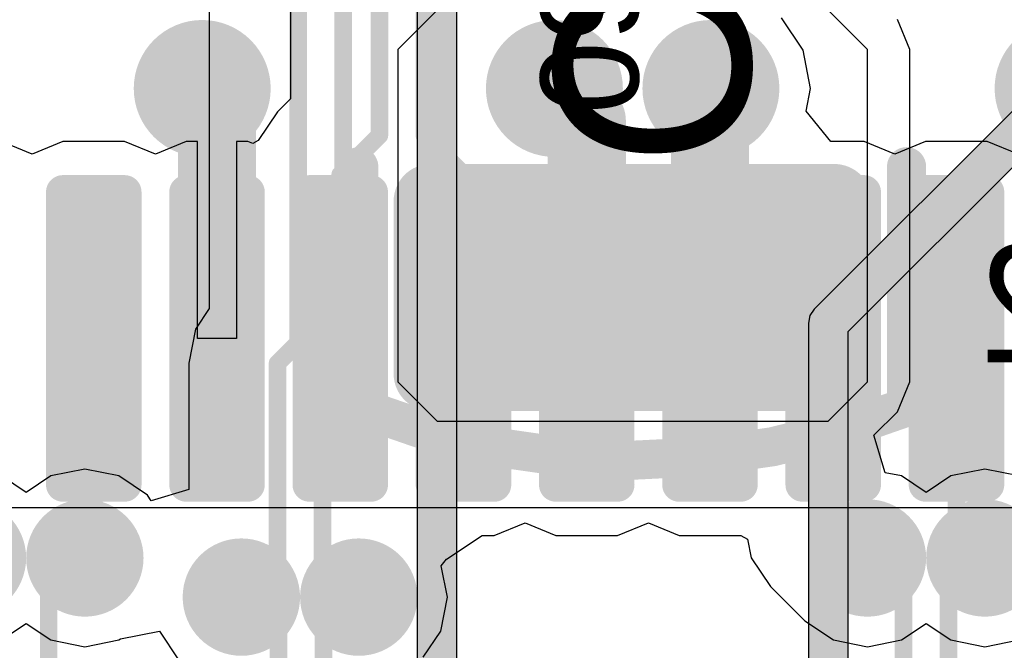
# Model space of a CAD drawing. Header units: millimetres. Extents: x 1.4 to 10.4, y 0 to 10.9.
# Tile 110 of 177: x 7.713 to 7.965, y 3.131 to 3.293. Entities that reach past the tile are written whole.
import ezdxf

# ---------------------------------------------------------------- set-up
doc = ezdxf.new("R2010")
doc.units = ezdxf.units.MM
doc.header["$MEASUREMENT"] = 0
for name, color, linetype in [('BottomLayer', 5, 'Continuous'), ('BottomOverlay', 54, 'Continuous'), ('BottomPaste', 16, 'Continuous'), ('BottomSolder', 6, 'Continuous'), ('DrillDrawing', 1, 'Continuous'), ('DrillGuide', 244, 'Continuous'), ('InternalPlane1', 76, 'Continuous'), ('InternalPlane2', 16, 'Continuous'), ('Mechanical32', 56, 'Continuous'), ('MultiLayer', 9, 'Continuous'), ('TopLayer', 1, 'Continuous'), ('TopOverlay', 2, 'Continuous'), ('TopPaste', 8, 'Continuous'), ('TopSolder', 216, 'Continuous')]:
    doc.layers.add(name, color=color, linetype=linetype)

msp = doc.modelspace()

# ---------------------------------------------------------------- linework, layer by layer
at = {"layer": 'BottomLayer'}
for p, q in [((7.76181, 3.2981), (7.76181, 3.21872)), ((7.82, 3.295), (7.81, 3.285)), ((7.93, 3.285), (7.92, 3.295)), ((7.94082, 3.285), (7.93765, 3.29265)), ((7.81, 3.285), (7.81, 3.2)), ((7.93, 3.2), (7.93, 3.285)), ((7.94082, 3.2), (7.94082, 3.285)), ((7.76181, 3.21872), (7.75829, 3.21344)), ((7.75829, 3.21344), (7.75656, 3.20476)), ((7.75656, 3.20476), (7.75656, 3.20476)), ((7.75656, 3.20476), (7.75656, 3.17252)), ((7.81, 3.2), (7.82, 3.19)), ((7.92, 3.19), (7.93, 3.2)), ((7.93765, 3.19235), (7.94082, 3.2)), ((7.94082, 3.2), (7.94082, 3.2)), ((7.93166, 3.18635), (7.93765, 3.19235)), ((7.82, 3.19), (7.92, 3.19)), ((7.93456, 3.17678), (7.93166, 3.18635)), ((7.715, 3.17174), (7.70868, 3.17596)), ((7.72132, 3.17596), (7.715, 3.17174)), ((7.73, 3.17769), (7.72132, 3.17596)), ((7.73868, 3.17596), (7.73, 3.17769)), ((7.74604, 3.17104), (7.73868, 3.17596)), ((7.93868, 3.17596), (7.93456, 3.17678)), ((7.945, 3.17174), (7.93868, 3.17596)), ((7.95132, 3.17596), (7.945, 3.17174)), ((7.96, 3.17769), (7.95132, 3.17596)), ((7.96868, 3.17596), (7.96, 3.17769)), ((7.74699, 3.16961), (7.74604, 3.17104)), ((7.75656, 3.17252), (7.74699, 3.16961))]:
    msp.add_line(p, q, dxfattribs=at)
at = {"layer": 'BottomLayer', "const_width": 0.0045}
for points in [[(7.796, 3.20525), (7.796, 3.31226)], [(7.7845, 3.21001), (7.7845, 3.3075)], [(7.77925, 3.20476), (7.7845, 3.21001)], [(7.77925, 3.15425), (7.77925, 3.20476)], [(7.79075, 3.2), (7.796, 3.20525)], [(7.79075, 3.15425), (7.79075, 3.2)], [(7.72075, 3.14575), (7.73, 3.155)], [(7.77, 3.145), (7.77925, 3.15425)], [(7.79075, 3.15425), (7.8, 3.145)], [(7.93, 3.155), (7.93925, 3.14575)], [(7.95075, 3.14575), (7.96, 3.155)], [(7.72075, 2.54675), (7.72075, 3.14575)], [(7.93925, 3.07375), (7.93925, 3.14575)], [(7.95075, 3.07851), (7.95075, 3.14575)]]:
    msp.add_lwpolyline(points, dxfattribs=at)
at = {"layer": 'BottomLayer'}
for points, const_width in [([(7.7525, 3.275, 1), (7.7675, 3.275, 1)], 0.015), ([(7.8425, 3.275, 1), (7.8575, 3.275, 1)], 0.015), ([(7.8825, 3.275, 1), (7.8975, 3.275, 1)], 0.015), ([(7.81567, 3.24618, 1), (7.82118, 3.24618, 1)], 0.00551), ([(7.91882, 3.24618, 1), (7.92433, 3.24618, 1)], 0.00551), ([(7.78338, 3.21001, 1), (7.78562, 3.21001, 1)], 0.00225), ([(7.78338, 3.21001, 1), (7.78562, 3.21001, 1)], 0.00225), ([(7.77813, 3.20476, 1), (7.78038, 3.20476, 1)], 0.00225), ([(7.77813, 3.20476, 1), (7.78038, 3.20476, 1)], 0.00225), ([(7.79488, 3.20525, 1), (7.79713, 3.20525, 1)], 0.00225), ([(7.79488, 3.20525, 1), (7.79713, 3.20525, 1)], 0.00225), ([(7.81567, 3.20209, 1), (7.82118, 3.20209, 1)], 0.00551), ([(7.91882, 3.20209, 1), (7.92433, 3.20209, 1)], 0.00551), ([(7.78963, 3.2, 1), (7.79188, 3.2, 1)], 0.00225), ([(7.78963, 3.2, 1), (7.79188, 3.2, 1)], 0.00225), ([(7.725, 3.155, 1), (7.735, 3.155, 1)], 0.01), ([(7.925, 3.155, 1), (7.935, 3.155, 1)], 0.01), ([(7.955, 3.155, 1), (7.965, 3.155, 1)], 0.01), ([(7.72888, 3.155, 1), (7.73112, 3.155, 1)], 0.00225), ([(7.77813, 3.15425, 1), (7.78038, 3.15425, 1)], 0.00225), ([(7.77813, 3.15425, 1), (7.78038, 3.15425, 1)], 0.00225), ([(7.78963, 3.15425, 1), (7.79188, 3.15425, 1)], 0.00225), ([(7.78963, 3.15425, 1), (7.79188, 3.15425, 1)], 0.00225), ([(7.92887, 3.155, 1), (7.93112, 3.155, 1)], 0.00225), ([(7.95887, 3.155, 1), (7.96113, 3.155, 1)], 0.00225), ([(7.765, 3.145, 1), (7.775, 3.145, 1)], 0.01), ([(7.795, 3.145, 1), (7.805, 3.145, 1)], 0.01), ([(7.71962, 3.14575, 1), (7.72187, 3.14575, 1)], 0.00225), ([(7.71962, 3.14575, 1), (7.72187, 3.14575, 1)], 0.00225), ([(7.93813, 3.14575, 1), (7.94038, 3.14575, 1)], 0.00225), ([(7.93813, 3.14575, 1), (7.94038, 3.14575, 1)], 0.00225), ([(7.94963, 3.14575, 1), (7.95188, 3.14575, 1)], 0.00225), ([(7.94963, 3.14575, 1), (7.95188, 3.14575, 1)], 0.00225), ([(7.76888, 3.145, 1), (7.77112, 3.145, 1)], 0.00225), ([(7.79887, 3.145, 1), (7.80112, 3.145, 1)], 0.00225)]:
    msp.add_lwpolyline(points, format="xyb", close=True, dxfattribs=dict(at, const_width=const_width))
for points in [[(7.92157, 3.19657), (7.92157, 3.25169), (7.81843, 3.19657), (7.81843, 3.25169)], [(7.92709, 3.20209), (7.92709, 3.24618), (7.81291, 3.20209), (7.81291, 3.24618)]]:
    msp.add_solid(points, dxfattribs=at)
at = {"layer": 'BottomOverlay', "const_width": 0.01}
for points in [[(7.8, 3.19341), (7.8, 3.255)], [(7.94, 3.19376), (7.94, 3.255)]]:
    msp.add_lwpolyline(points, dxfattribs=at)
at = {"layer": 'BottomOverlay', "const_width": 0.005}
for points in [[(7.7975, 3.255, 1), (7.8025, 3.255, 1)], [(7.9375, 3.255, 1), (7.9425, 3.255, 1)], [(7.7975, 3.19341, 1), (7.8025, 3.19341, 1)], [(7.79786, 3.19341, 1), (7.80286, 3.19341, 1)], [(7.9375, 3.19376, 1), (7.9425, 3.19376, 1)], [(7.93757, 3.19358, 1), (7.94257, 3.19358, 1)]]:
    msp.add_lwpolyline(points, format="xyb", close=True, dxfattribs=at)
at = {"layer": 'BottomOverlay', "const_width": 0.01}
msp.add_lwpolyline([(7.94007, 3.19358, -0.193223), (7.80036, 3.19341)], format="xyb", dxfattribs=at)
at = {"layer": 'BottomPaste', "const_width": 0.00551}
for points in [[(7.81567, 3.24618, 1), (7.82118, 3.24618, 1)], [(7.91882, 3.24618, 1), (7.92433, 3.24618, 1)], [(7.81567, 3.20209, 1), (7.82118, 3.20209, 1)], [(7.91882, 3.20209, 1), (7.92433, 3.20209, 1)]]:
    msp.add_lwpolyline(points, format="xyb", close=True, dxfattribs=at)
at = {"layer": 'BottomPaste'}
for points in [[(7.92157, 3.19657), (7.92157, 3.25169), (7.81843, 3.19657), (7.81843, 3.25169)], [(7.92709, 3.20209), (7.92709, 3.24618), (7.81291, 3.20209), (7.81291, 3.24618)]]:
    msp.add_solid(points, dxfattribs=at)
at = {"layer": 'BottomSolder', "const_width": 0.00951}
for points in [[(7.81367, 3.24618, 1), (7.82318, 3.24618, 1)], [(7.91682, 3.24618, 1), (7.92633, 3.24618, 1)], [(7.81367, 3.20209, 1), (7.82318, 3.20209, 1)], [(7.91682, 3.20209, 1), (7.92633, 3.20209, 1)]]:
    msp.add_lwpolyline(points, format="xyb", close=True, dxfattribs=at)
at = {"layer": 'BottomSolder'}
for points in [[(7.92157, 3.19257), (7.92157, 3.25569), (7.81843, 3.19257), (7.81843, 3.25569)], [(7.93109, 3.20209), (7.93109, 3.24618), (7.80891, 3.20209), (7.80891, 3.24618)]]:
    msp.add_solid(points, dxfattribs=at)
at = {"layer": 'DrillDrawing'}
for points, const_width in [([(7.75625, 3.275, 1), (7.76375, 3.275, 1)], 0.0075), ([(7.84625, 3.275, 1), (7.85375, 3.275, 1)], 0.0075), ([(7.88625, 3.275, 1), (7.89375, 3.275, 1)], 0.0075), ([(7.7275, 3.155, 1), (7.7325, 3.155, 1)], 0.005), ([(7.9275, 3.155, 1), (7.9325, 3.155, 1)], 0.005), ([(7.9575, 3.155, 1), (7.9625, 3.155, 1)], 0.005), ([(7.7675, 3.145, 1), (7.7725, 3.145, 1)], 0.005), ([(7.7975, 3.145, 1), (7.8025, 3.145, 1)], 0.005)]:
    msp.add_lwpolyline(points, format="xyb", close=True, dxfattribs=dict(at, const_width=const_width))
at = {"layer": 'DrillGuide'}
for points, const_width in [([(7.75625, 3.275, 1), (7.76375, 3.275, 1)], 0.0075), ([(7.84625, 3.275, 1), (7.85375, 3.275, 1)], 0.0075), ([(7.88625, 3.275, 1), (7.89375, 3.275, 1)], 0.0075), ([(7.7275, 3.155, 1), (7.7325, 3.155, 1)], 0.005), ([(7.9275, 3.155, 1), (7.9325, 3.155, 1)], 0.005), ([(7.9575, 3.155, 1), (7.9625, 3.155, 1)], 0.005), ([(7.7675, 3.145, 1), (7.7725, 3.145, 1)], 0.005), ([(7.7975, 3.145, 1), (7.8025, 3.145, 1)], 0.005)]:
    msp.add_lwpolyline(points, format="xyb", close=True, dxfattribs=dict(at, const_width=const_width))
at = {"layer": 'InternalPlane1'}
for points, const_width in [([(7.84125, 3.275, 1), (7.85875, 3.275, 1)], 0.0175), ([(7.88125, 3.275, 1), (7.89875, 3.275, 1)], 0.0175), ([(7.6925, 3.155, 1), (7.7075, 3.155, 1)], 0.015), ([(7.7225, 3.155, 1), (7.7375, 3.155, 1)], 0.015), ([(7.9225, 3.155, 1), (7.9375, 3.155, 1)], 0.015), ([(7.9525, 3.155, 1), (7.9675, 3.155, 1)], 0.015), ([(7.7625, 3.145, 1), (7.7775, 3.145, 1)], 0.015), ([(7.7925, 3.145, 1), (7.8075, 3.145, 1)], 0.015)]:
    msp.add_lwpolyline(points, format="xyb", close=True, dxfattribs=dict(at, const_width=const_width))
at = {"layer": 'InternalPlane2'}
for p, q in [((7.8251, 3.00711), (7.8251, 3.335)), ((7.8149, 3.33289), (7.8149, 3.005)), ((7.9764, 3.2786), (7.9164, 3.2186)), ((7.9251, 3.21289), (7.98211, 3.2699)), ((7.9164, 3.2186), (7.91529, 3.21695)), ((7.91529, 3.21695), (7.9149, 3.215)), ((7.9149, 3.215), (7.9149, 3.00711)), ((7.9251, 3.005), (7.9251, 3.21289))]:
    msp.add_line(p, q, dxfattribs=at)
at = {"layer": 'InternalPlane2', "const_width": 0.01}
for points in [[(7.82, 3.005), (7.82, 3.335)], [(7.92, 3.215), (7.98, 3.275)], [(7.92, 3.005), (7.92, 3.215)]]:
    msp.add_lwpolyline(points, dxfattribs=at)
at = {"layer": 'InternalPlane2'}
for points, const_width in [([(7.75125, 3.275, 1), (7.76875, 3.275, 1)], 0.0175), ([(7.97125, 3.275, 1), (7.98875, 3.275, 1)], 0.0175), ([(7.9175, 3.215, 1), (7.9225, 3.215, 1)], 0.005), ([(7.9175, 3.215, 1), (7.9225, 3.215, 1)], 0.005), ([(7.6925, 3.155, 1), (7.7075, 3.155, 1)], 0.015), ([(7.7225, 3.155, 1), (7.7375, 3.155, 1)], 0.015), ([(7.9225, 3.155, 1), (7.9375, 3.155, 1)], 0.015), ([(7.9525, 3.155, 1), (7.9675, 3.155, 1)], 0.015), ([(7.7625, 3.145, 1), (7.7775, 3.145, 1)], 0.015), ([(7.7925, 3.145, 1), (7.8075, 3.145, 1)], 0.015)]:
    msp.add_lwpolyline(points, format="xyb", close=True, dxfattribs=dict(at, const_width=const_width))
at = {"layer": 'MultiLayer'}
for points, const_width in [([(7.7525, 3.275, 1), (7.7675, 3.275, 1)], 0.015), ([(7.8425, 3.275, 1), (7.8575, 3.275, 1)], 0.015), ([(7.8825, 3.275, 1), (7.8975, 3.275, 1)], 0.015), ([(7.725, 3.155, 1), (7.735, 3.155, 1)], 0.01), ([(7.925, 3.155, 1), (7.935, 3.155, 1)], 0.01), ([(7.955, 3.155, 1), (7.965, 3.155, 1)], 0.01), ([(7.765, 3.145, 1), (7.775, 3.145, 1)], 0.01), ([(7.795, 3.145, 1), (7.805, 3.145, 1)], 0.01)]:
    msp.add_lwpolyline(points, format="xyb", close=True, dxfattribs=dict(at, const_width=const_width))
at = {"layer": 'TopLayer'}
for p, q in [((7.78259, 3.31223), (7.78259, 3.27239)), ((7.91355, 3.28475), (7.90802, 3.29302)), ((7.91549, 3.275), (7.91355, 3.28475)), ((7.91434, 3.2692), (7.91549, 3.275)), ((7.78259, 3.27239), (7.77923, 3.26904)), ((7.77923, 3.26904), (7.77432, 3.26168)), ((7.92068, 3.26147), (7.91434, 3.2692)), ((7.71654, 3.25821), (7.70866, 3.26147)), ((7.72441, 3.26147), (7.71654, 3.25821)), ((7.74016, 3.26147), (7.72441, 3.26147)), ((7.74803, 3.25821), (7.74016, 3.26147)), ((7.75591, 3.26147), (7.74803, 3.25821)), ((7.75878, 3.26147), (7.75591, 3.26147)), ((7.75878, 3.21111), (7.75878, 3.26147)), ((7.77165, 3.26147), (7.76878, 3.26147)), ((7.76878, 3.26147), (7.76878, 3.21111)), ((7.77293, 3.26094), (7.77165, 3.26147)), ((7.77432, 3.26168), (7.77293, 3.26094)), ((7.92913, 3.26147), (7.92068, 3.26147)), ((7.93701, 3.25821), (7.92913, 3.26147)), ((7.94488, 3.26147), (7.93701, 3.25821)), ((7.96063, 3.26147), (7.94488, 3.26147)), ((7.9685, 3.25821), (7.96063, 3.26147)), ((7.76878, 3.21111), (7.75878, 3.21111)), ((7.83465, 3.16076), (7.84252, 3.16402)), ((7.84252, 3.16402), (7.85039, 3.16076)), ((7.86614, 3.16076), (7.87402, 3.16402)), ((7.87402, 3.16402), (7.88189, 3.16076)), ((7.82243, 3.15467), (7.83155, 3.16076)), ((7.83155, 3.16076), (7.83465, 3.16076)), ((7.85039, 3.16076), (7.86614, 3.16076)), ((7.88189, 3.16076), (7.89764, 3.16076)), ((7.89764, 3.16076), (7.89935, 3.15984)), ((7.89935, 3.15984), (7.9003, 3.15506)), ((7.82109, 3.15303), (7.82243, 3.15467)), ((7.82269, 3.145), (7.82109, 3.15303)), ((7.9003, 3.15506), (7.90522, 3.1477)), ((7.90522, 3.1477), (7.91396, 3.13896)), ((7.82096, 3.13632), (7.82269, 3.145)), ((7.70868, 3.13404), (7.715, 3.13826)), ((7.715, 3.13826), (7.72132, 3.13404)), ((7.91396, 3.13896), (7.92132, 3.13404)), ((7.93868, 3.13404), (7.945, 3.13826)), ((7.945, 3.13826), (7.95132, 3.13404)), ((7.73914, 3.13435), (7.74904, 3.13632)), ((7.74904, 3.13632), (7.75396, 3.12896)), ((7.81647, 3.12961), (7.82096, 3.13632)), ((7.72132, 3.13404), (7.73, 3.13231)), ((7.73, 3.13231), (7.73868, 3.13404)), ((7.73868, 3.13404), (7.73914, 3.13435)), ((7.92132, 3.13404), (7.93, 3.13231)), ((7.93, 3.13231), (7.93868, 3.13404)), ((7.95132, 3.13404), (7.96, 3.13231)), ((7.96, 3.13231), (7.96868, 3.13404))]:
    msp.add_line(p, q, dxfattribs=at)
for points, const_width in [([(7.80527, 3.263), (7.80527, 3.33027)], 0.0045), ([(7.81677, 3.263), (7.81677, 3.32551)], 0.0045), ([(7.76, 3.275), (7.76378, 3.27122)], 0.02), ([(7.85, 3.275), (7.85827, 3.26673)], 0.02), ([(7.88976, 3.27476), (7.89, 3.275)], 0.02), ([(7.88976, 3.21111), (7.88976, 3.27476)], 0.02), ([(7.76378, 3.21111), (7.76378, 3.27122)], 0.02), ([(7.85827, 3.21111), (7.85827, 3.26673)], 0.02), ([(7.79528, 3.253), (7.80527, 3.263)], 0.0045), ([(7.81677, 3.263), (7.82677, 3.253)], 0.0045), ([(7.79528, 3.21111), (7.79528, 3.253)], 0.0045), ([(7.82677, 3.21111), (7.82677, 3.253)], 0.0045), ([(7.73228, 3.15728), (7.73228, 3.21111)], 0.0045), ([(7.92126, 3.16374), (7.92126, 3.21111)], 0.0045), ([(7.95276, 3.16224), (7.95276, 3.21111)], 0.0045), ([(7.92126, 3.16374), (7.93, 3.155)], 0.0045), ([(7.95276, 3.16224), (7.96, 3.155)], 0.0045), ([(7.73, 3.155), (7.73228, 3.15728)], 0.0045), ([(7.77, 3.145), (7.7795, 3.1355)], 0.0045), ([(7.791, 3.136), (7.8, 3.145)], 0.0045), ([(7.791, 3.123), (7.791, 3.136)], 0.0045), ([(7.7795, 3.11824), (7.7795, 3.1355)], 0.0045)]:
    msp.add_lwpolyline(points, dxfattribs=dict(at, const_width=const_width))
for points, const_width in [([(7.7525, 3.275, 1), (7.7675, 3.275, 1)], 0.015), ([(7.8425, 3.275, 1), (7.8575, 3.275, 1)], 0.015), ([(7.8825, 3.275, 1), (7.8975, 3.275, 1)], 0.015), ([(7.755, 3.275, 1), (7.765, 3.275, 1)], 0.01), ([(7.845, 3.275, 1), (7.855, 3.275, 1)], 0.01), ([(7.88476, 3.27476, 1), (7.89476, 3.27476, 1)], 0.01), ([(7.88476, 3.27476, 1), (7.89476, 3.27476, 1)], 0.01), ([(7.885, 3.275, 1), (7.895, 3.275, 1)], 0.01), ([(7.75878, 3.27122, 1), (7.76878, 3.27122, 1)], 0.01), ([(7.75878, 3.27122, 1), (7.76878, 3.27122, 1)], 0.01), ([(7.85327, 3.26673, 1), (7.86327, 3.26673, 1)], 0.01), ([(7.85327, 3.26673, 1), (7.86327, 3.26673, 1)], 0.01), ([(7.80415, 3.263, 1), (7.8064, 3.263, 1)], 0.00225), ([(7.80415, 3.263, 1), (7.8064, 3.263, 1)], 0.00225), ([(7.81565, 3.263, 1), (7.8179, 3.263, 1)], 0.00225), ([(7.81565, 3.263, 1), (7.8179, 3.263, 1)], 0.00225), ([(7.79415, 3.253, 1), (7.7964, 3.253, 1)], 0.00225), ([(7.79415, 3.253, 1), (7.7964, 3.253, 1)], 0.00225), ([(7.82565, 3.253, 1), (7.8279, 3.253, 1)], 0.00225), ([(7.82565, 3.253, 1), (7.8279, 3.253, 1)], 0.00225), ([(7.72343, 3.24852, 1), (7.72539, 3.24852, 1)], 0.00197), ([(7.73917, 3.24852, 1), (7.74114, 3.24852, 1)], 0.00197), ([(7.75492, 3.24852, 1), (7.75689, 3.24852, 1)], 0.00197), ([(7.77067, 3.24852, 1), (7.77264, 3.24852, 1)], 0.00197), ([(7.78642, 3.24852, 1), (7.78839, 3.24852, 1)], 0.00197), ([(7.80217, 3.24852, 1), (7.80413, 3.24852, 1)], 0.00197), ([(7.81791, 3.24852, 1), (7.81988, 3.24852, 1)], 0.00197), ([(7.83366, 3.24852, 1), (7.83563, 3.24852, 1)], 0.00197), ([(7.84941, 3.24852, 1), (7.85138, 3.24852, 1)], 0.00197), ([(7.86516, 3.24852, 1), (7.86713, 3.24852, 1)], 0.00197), ([(7.88091, 3.24852, 1), (7.88287, 3.24852, 1)], 0.00197), ([(7.89665, 3.24852, 1), (7.89862, 3.24852, 1)], 0.00197), ([(7.9124, 3.24852, 1), (7.91437, 3.24852, 1)], 0.00197), ([(7.92815, 3.24852, 1), (7.93012, 3.24852, 1)], 0.00197), ([(7.9439, 3.24852, 1), (7.94587, 3.24852, 1)], 0.00197), ([(7.95965, 3.24852, 1), (7.96161, 3.24852, 1)], 0.00197), ([(7.75878, 3.21111, 1), (7.76878, 3.21111, 1)], 0.01), ([(7.85327, 3.21111, 1), (7.86327, 3.21111, 1)], 0.01), ([(7.88476, 3.21111, 1), (7.89476, 3.21111, 1)], 0.01), ([(7.73116, 3.21111, 1), (7.73341, 3.21111, 1)], 0.00225), ([(7.79415, 3.21111, 1), (7.7964, 3.21111, 1)], 0.00225), ([(7.82565, 3.21111, 1), (7.8279, 3.21111, 1)], 0.00225), ([(7.92013, 3.21111, 1), (7.92238, 3.21111, 1)], 0.00225), ([(7.95163, 3.21111, 1), (7.95388, 3.21111, 1)], 0.00225), ([(7.72343, 3.17371, 1), (7.72539, 3.17371, 1)], 0.00197), ([(7.73917, 3.17371, 1), (7.74114, 3.17371, 1)], 0.00197), ([(7.75492, 3.17371, 1), (7.75689, 3.17371, 1)], 0.00197), ([(7.77067, 3.17371, 1), (7.77264, 3.17371, 1)], 0.00197), ([(7.78642, 3.17371, 1), (7.78839, 3.17371, 1)], 0.00197), ([(7.80217, 3.17371, 1), (7.80413, 3.17371, 1)], 0.00197), ([(7.81791, 3.17371, 1), (7.81988, 3.17371, 1)], 0.00197), ([(7.83366, 3.17371, 1), (7.83563, 3.17371, 1)], 0.00197), ([(7.84941, 3.17371, 1), (7.85138, 3.17371, 1)], 0.00197), ([(7.86516, 3.17371, 1), (7.86713, 3.17371, 1)], 0.00197), ([(7.88091, 3.17371, 1), (7.88287, 3.17371, 1)], 0.00197), ([(7.89665, 3.17371, 1), (7.89862, 3.17371, 1)], 0.00197), ([(7.9124, 3.17371, 1), (7.91437, 3.17371, 1)], 0.00197), ([(7.92815, 3.17371, 1), (7.93012, 3.17371, 1)], 0.00197), ([(7.9439, 3.17371, 1), (7.94587, 3.17371, 1)], 0.00197), ([(7.95965, 3.17371, 1), (7.96161, 3.17371, 1)], 0.00197), ([(7.92013, 3.16374, 1), (7.92238, 3.16374, 1)], 0.00225), ([(7.92013, 3.16374, 1), (7.92238, 3.16374, 1)], 0.00225), ([(7.725, 3.155, 1), (7.735, 3.155, 1)], 0.01), ([(7.925, 3.155, 1), (7.935, 3.155, 1)], 0.01), ([(7.955, 3.155, 1), (7.965, 3.155, 1)], 0.01), ([(7.95163, 3.16224, 1), (7.95388, 3.16224, 1)], 0.00225), ([(7.95163, 3.16224, 1), (7.95388, 3.16224, 1)], 0.00225), ([(7.73116, 3.15728, 1), (7.73341, 3.15728, 1)], 0.00225), ([(7.73116, 3.15728, 1), (7.73341, 3.15728, 1)], 0.00225), ([(7.72888, 3.155, 1), (7.73112, 3.155, 1)], 0.00225), ([(7.92887, 3.155, 1), (7.93112, 3.155, 1)], 0.00225), ([(7.95887, 3.155, 1), (7.96113, 3.155, 1)], 0.00225), ([(7.765, 3.145, 1), (7.775, 3.145, 1)], 0.01), ([(7.795, 3.145, 1), (7.805, 3.145, 1)], 0.01), ([(7.76888, 3.145, 1), (7.77112, 3.145, 1)], 0.00225), ([(7.79887, 3.145, 1), (7.80112, 3.145, 1)], 0.00225), ([(7.78988, 3.136, 1), (7.79213, 3.136, 1)], 0.00225), ([(7.78988, 3.136, 1), (7.79213, 3.136, 1)], 0.00225), ([(7.77837, 3.1355, 1), (7.78062, 3.1355, 1)], 0.00225), ([(7.77837, 3.1355, 1), (7.78062, 3.1355, 1)], 0.00225)]:
    msp.add_lwpolyline(points, format="xyb", close=True, dxfattribs=dict(at, const_width=const_width))
for points in [[(7.72441, 3.17174), (7.74016, 3.17174), (7.72441, 3.25048), (7.74016, 3.25048)], [(7.75591, 3.17174), (7.77165, 3.17174), (7.75591, 3.25048), (7.77165, 3.25048)], [(7.7874, 3.17174), (7.80315, 3.17174), (7.7874, 3.25048), (7.80315, 3.25048)], [(7.8189, 3.17174), (7.83465, 3.17174), (7.8189, 3.25048), (7.83465, 3.25048)], [(7.85039, 3.17174), (7.86614, 3.17174), (7.85039, 3.25048), (7.86614, 3.25048)], [(7.88189, 3.17174), (7.89764, 3.17174), (7.88189, 3.25048), (7.89764, 3.25048)], [(7.91339, 3.17174), (7.92913, 3.17174), (7.91339, 3.25048), (7.92913, 3.25048)], [(7.94488, 3.17174), (7.96063, 3.17174), (7.94488, 3.25048), (7.96063, 3.25048)], [(7.72244, 3.17371), (7.74213, 3.17371), (7.72244, 3.24852), (7.74213, 3.24852)], [(7.75394, 3.17371), (7.77362, 3.17371), (7.75394, 3.24852), (7.77362, 3.24852)], [(7.78543, 3.17371), (7.80512, 3.17371), (7.78543, 3.24852), (7.80512, 3.24852)], [(7.81693, 3.17371), (7.83661, 3.17371), (7.81693, 3.24852), (7.83661, 3.24852)], [(7.84843, 3.17371), (7.86811, 3.17371), (7.84843, 3.24852), (7.86811, 3.24852)], [(7.87992, 3.17371), (7.89961, 3.17371), (7.87992, 3.24852), (7.89961, 3.24852)], [(7.91142, 3.17371), (7.9311, 3.17371), (7.91142, 3.24852), (7.9311, 3.24852)], [(7.94291, 3.17371), (7.9626, 3.17371), (7.94291, 3.24852), (7.9626, 3.24852)]]:
    msp.add_solid(points, dxfattribs=at)
at = {"layer": 'TopOverlay'}
msp.add_line((8.79134, 3.16781), (7.20866, 3.16781), dxfattribs=at)
at = {"layer": 'TopPaste', "const_width": 0.00197}
for points in [[(7.72343, 3.24852, 1), (7.72539, 3.24852, 1)], [(7.73917, 3.24852, 1), (7.74114, 3.24852, 1)], [(7.75492, 3.24852, 1), (7.75689, 3.24852, 1)], [(7.77067, 3.24852, 1), (7.77264, 3.24852, 1)], [(7.78642, 3.24852, 1), (7.78839, 3.24852, 1)], [(7.80217, 3.24852, 1), (7.80413, 3.24852, 1)], [(7.81791, 3.24852, 1), (7.81988, 3.24852, 1)], [(7.83366, 3.24852, 1), (7.83563, 3.24852, 1)], [(7.84941, 3.24852, 1), (7.85138, 3.24852, 1)], [(7.86516, 3.24852, 1), (7.86713, 3.24852, 1)], [(7.88091, 3.24852, 1), (7.88287, 3.24852, 1)], [(7.89665, 3.24852, 1), (7.89862, 3.24852, 1)], [(7.9124, 3.24852, 1), (7.91437, 3.24852, 1)], [(7.92815, 3.24852, 1), (7.93012, 3.24852, 1)], [(7.9439, 3.24852, 1), (7.94587, 3.24852, 1)], [(7.95965, 3.24852, 1), (7.96161, 3.24852, 1)], [(7.72343, 3.17371, 1), (7.72539, 3.17371, 1)], [(7.73917, 3.17371, 1), (7.74114, 3.17371, 1)], [(7.75492, 3.17371, 1), (7.75689, 3.17371, 1)], [(7.77067, 3.17371, 1), (7.77264, 3.17371, 1)], [(7.78642, 3.17371, 1), (7.78839, 3.17371, 1)], [(7.80217, 3.17371, 1), (7.80413, 3.17371, 1)], [(7.81791, 3.17371, 1), (7.81988, 3.17371, 1)], [(7.83366, 3.17371, 1), (7.83563, 3.17371, 1)], [(7.84941, 3.17371, 1), (7.85138, 3.17371, 1)], [(7.86516, 3.17371, 1), (7.86713, 3.17371, 1)], [(7.88091, 3.17371, 1), (7.88287, 3.17371, 1)], [(7.89665, 3.17371, 1), (7.89862, 3.17371, 1)], [(7.9124, 3.17371, 1), (7.91437, 3.17371, 1)], [(7.92815, 3.17371, 1), (7.93012, 3.17371, 1)], [(7.9439, 3.17371, 1), (7.94587, 3.17371, 1)], [(7.95965, 3.17371, 1), (7.96161, 3.17371, 1)]]:
    msp.add_lwpolyline(points, format="xyb", close=True, dxfattribs=at)
at = {"layer": 'TopPaste'}
for points in [[(7.72441, 3.17174), (7.74016, 3.17174), (7.72441, 3.25048), (7.74016, 3.25048)], [(7.75591, 3.17174), (7.77165, 3.17174), (7.75591, 3.25048), (7.77165, 3.25048)], [(7.7874, 3.17174), (7.80315, 3.17174), (7.7874, 3.25048), (7.80315, 3.25048)], [(7.8189, 3.17174), (7.83465, 3.17174), (7.8189, 3.25048), (7.83465, 3.25048)], [(7.85039, 3.17174), (7.86614, 3.17174), (7.85039, 3.25048), (7.86614, 3.25048)], [(7.88189, 3.17174), (7.89764, 3.17174), (7.88189, 3.25048), (7.89764, 3.25048)], [(7.91339, 3.17174), (7.92913, 3.17174), (7.91339, 3.25048), (7.92913, 3.25048)], [(7.94488, 3.17174), (7.96063, 3.17174), (7.94488, 3.25048), (7.96063, 3.25048)], [(7.72244, 3.17371), (7.74213, 3.17371), (7.72244, 3.24852), (7.74213, 3.24852)], [(7.75394, 3.17371), (7.77362, 3.17371), (7.75394, 3.24852), (7.77362, 3.24852)], [(7.78543, 3.17371), (7.80512, 3.17371), (7.78543, 3.24852), (7.80512, 3.24852)], [(7.81693, 3.17371), (7.83661, 3.17371), (7.81693, 3.24852), (7.83661, 3.24852)], [(7.84843, 3.17371), (7.86811, 3.17371), (7.84843, 3.24852), (7.86811, 3.24852)], [(7.87992, 3.17371), (7.89961, 3.17371), (7.87992, 3.24852), (7.89961, 3.24852)], [(7.91142, 3.17371), (7.9311, 3.17371), (7.91142, 3.24852), (7.9311, 3.24852)], [(7.94291, 3.17371), (7.9626, 3.17371), (7.94291, 3.24852), (7.9626, 3.24852)]]:
    msp.add_solid(points, dxfattribs=at)
at = {"layer": 'TopSolder', "const_width": 0.00433}
for points in [[(7.72224, 3.24852, 1), (7.72657, 3.24852, 1)], [(7.73799, 3.24852, 1), (7.74232, 3.24852, 1)], [(7.75374, 3.24852, 1), (7.75807, 3.24852, 1)], [(7.76949, 3.24852, 1), (7.77382, 3.24852, 1)], [(7.78524, 3.24852, 1), (7.78957, 3.24852, 1)], [(7.80098, 3.24852, 1), (7.80531, 3.24852, 1)], [(7.81673, 3.24852, 1), (7.82106, 3.24852, 1)], [(7.83248, 3.24852, 1), (7.83681, 3.24852, 1)], [(7.84823, 3.24852, 1), (7.85256, 3.24852, 1)], [(7.86398, 3.24852, 1), (7.86831, 3.24852, 1)], [(7.87972, 3.24852, 1), (7.88406, 3.24852, 1)], [(7.89547, 3.24852, 1), (7.8998, 3.24852, 1)], [(7.91122, 3.24852, 1), (7.91555, 3.24852, 1)], [(7.92697, 3.24852, 1), (7.9313, 3.24852, 1)], [(7.94272, 3.24852, 1), (7.94705, 3.24852, 1)], [(7.95846, 3.24852, 1), (7.9628, 3.24852, 1)], [(7.72224, 3.17371, 1), (7.72657, 3.17371, 1)], [(7.73799, 3.17371, 1), (7.74232, 3.17371, 1)], [(7.75374, 3.17371, 1), (7.75807, 3.17371, 1)], [(7.76949, 3.17371, 1), (7.77382, 3.17371, 1)], [(7.78524, 3.17371, 1), (7.78957, 3.17371, 1)], [(7.80098, 3.17371, 1), (7.80531, 3.17371, 1)], [(7.81673, 3.17371, 1), (7.82106, 3.17371, 1)], [(7.83248, 3.17371, 1), (7.83681, 3.17371, 1)], [(7.84823, 3.17371, 1), (7.85256, 3.17371, 1)], [(7.86398, 3.17371, 1), (7.86831, 3.17371, 1)], [(7.87972, 3.17371, 1), (7.88406, 3.17371, 1)], [(7.89547, 3.17371, 1), (7.8998, 3.17371, 1)], [(7.91122, 3.17371, 1), (7.91555, 3.17371, 1)], [(7.92697, 3.17371, 1), (7.9313, 3.17371, 1)], [(7.94272, 3.17371, 1), (7.94705, 3.17371, 1)], [(7.95846, 3.17371, 1), (7.9628, 3.17371, 1)]]:
    msp.add_lwpolyline(points, format="xyb", close=True, dxfattribs=at)
at = {"layer": 'TopSolder'}
for points in [[(7.72441, 3.16938), (7.74016, 3.16938), (7.72441, 3.25285), (7.74016, 3.25285)], [(7.75591, 3.16938), (7.77165, 3.16938), (7.75591, 3.25285), (7.77165, 3.25285)], [(7.7874, 3.16938), (7.80315, 3.16938), (7.7874, 3.25285), (7.80315, 3.25285)], [(7.8189, 3.16938), (7.83465, 3.16938), (7.8189, 3.25285), (7.83465, 3.25285)], [(7.85039, 3.16938), (7.86614, 3.16938), (7.85039, 3.25285), (7.86614, 3.25285)], [(7.88189, 3.16938), (7.89764, 3.16938), (7.88189, 3.25285), (7.89764, 3.25285)], [(7.91339, 3.16938), (7.92913, 3.16938), (7.91339, 3.25285), (7.92913, 3.25285)], [(7.94488, 3.16938), (7.96063, 3.16938), (7.94488, 3.25285), (7.96063, 3.25285)], [(7.72008, 3.17371), (7.74449, 3.17371), (7.72008, 3.24852), (7.74449, 3.24852)], [(7.75157, 3.17371), (7.77598, 3.17371), (7.75157, 3.24852), (7.77598, 3.24852)], [(7.78307, 3.17371), (7.80748, 3.17371), (7.78307, 3.24852), (7.80748, 3.24852)], [(7.81457, 3.17371), (7.83898, 3.17371), (7.81457, 3.24852), (7.83898, 3.24852)], [(7.84606, 3.17371), (7.87047, 3.17371), (7.84606, 3.24852), (7.87047, 3.24852)], [(7.87756, 3.17371), (7.90197, 3.17371), (7.87756, 3.24852), (7.90197, 3.24852)], [(7.90906, 3.17371), (7.93346, 3.17371), (7.90906, 3.24852), (7.93346, 3.24852)], [(7.94055, 3.17371), (7.96496, 3.17371), (7.94055, 3.24852), (7.96496, 3.24852)]]:
    msp.add_solid(points, dxfattribs=at)

# ---------------------------------------------------------------- texts
at = {"layer": 'BottomOverlay', "text_generation_flag": 2}
msp.add_text('C2', height=0.03, rotation=360, dxfattribs=at).set_placement((8.01, 3.205))
at = {"layer": 'Mechanical32', "text_generation_flag": 2}
msp.add_text('C2', height=0.05, rotation=270, dxfattribs=at).set_placement((7.85, 3.255))
at = {"layer": 'TopOverlay'}
msp.add_text('60', height=0.025, rotation=270, dxfattribs=at).set_placement((7.84646, 3.3056))

doc.saveas('drawing.dxf')
